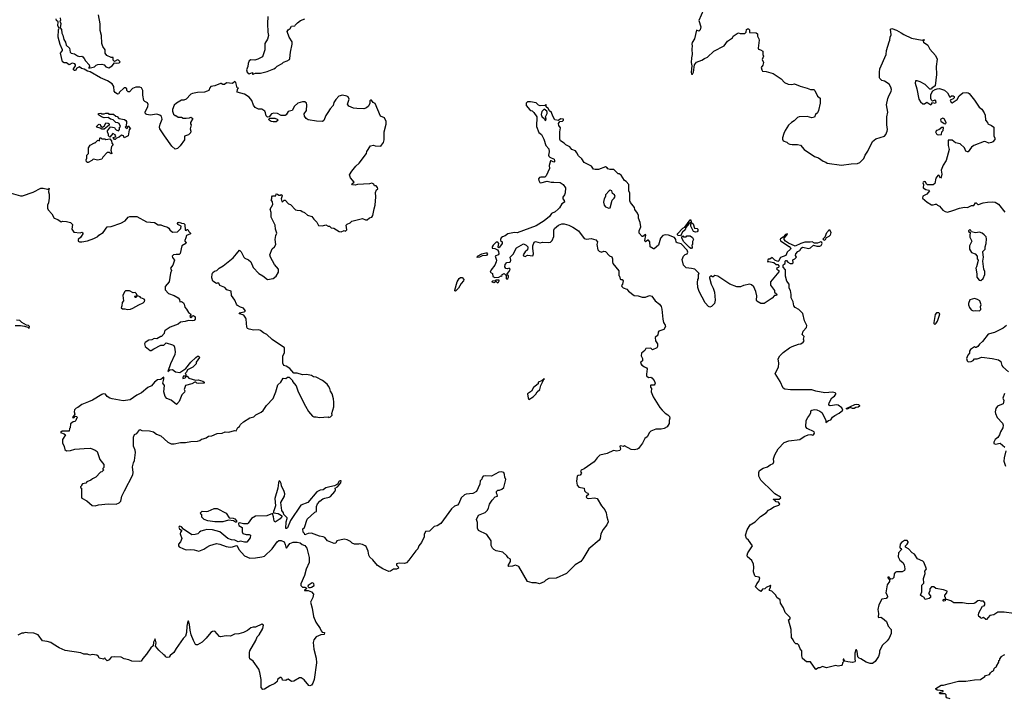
# Model space of a CAD drawing. Extents: x 1980017 to 2252640, y 74400 to 266395.
# Tile 147 of 256: x 2069476 to 2081827, y 180280 to 188793. Entities that reach past the tile are written whole.
import ezdxf

# ---------------------------------------------------------------- set-up
doc = ezdxf.new("R2010")
doc.units = 0

msp = doc.modelspace()

# ---------------------------------------------------------------- linework, layer by layer
at = {"layer": '0CON20XD'}
for points in [[(2069982, 188815), (2069988, 188785), (2069980, 188775), (2069993, 188745), (2069982, 188692), (2070002, 188672), (2070003, 188625), (2070017, 188597), (2070031, 188545), (2070052, 188512), (2070060, 188475), (2070100, 188435), (2070110, 188385), (2070120, 188375), (2070165, 188366), (2070200, 188340), (2070225, 188332), (2070255, 188337), (2070269, 188329), (2070287, 188307), (2070300, 188275), (2070347, 188225), (2070350, 188205), (2070342, 188195), (2070343, 188183), (2070397, 188197), (2070415, 188202), (2070435, 188222), (2070457, 188233), (2070505, 188236), (2070536, 188226), (2070555, 188202), (2070595, 188188), (2070637, 188215), (2070665, 188252), (2070686, 188246), (2070725, 188250), (2070736, 188265), (2070717, 188287), (2070705, 188291), (2070665, 188270), (2070648, 188285), (2070650, 188320), (2070625, 188320), (2070570, 188345), (2070550, 188375), (2070548, 188415), (2070518, 188455), (2070508, 188495), (2070504, 188594), (2070486, 188656), (2070485, 188740), (2070466, 188855)], [(2078054, 188916), (2077996, 188785), (2078019, 188705), (2078014, 188666), (2077995, 188648), (2077965, 188662), (2077943, 188555), (2077911, 188505), (2077907, 188485), (2077912, 188465), (2077907, 188425), (2077911, 188355), (2077903, 188313), (2077899, 188255), (2077908, 188215), (2077900, 188135), (2077905, 188110), (2077915, 188110), (2077929, 188135), (2077943, 188227), (2077965, 188260), (2078032, 188285), (2078065, 188306), (2078105, 188321), (2078185, 188400), (2078312, 188465), (2078355, 188522), (2078416, 188564), (2078428, 188585), (2078475, 188622), (2078495, 188628), (2078515, 188620), (2078572, 188618), (2078590, 188635), (2078595, 188670), (2078605, 188678), (2078617, 188677), (2078630, 188665), (2078632, 188632), (2078715, 188628), (2078730, 188615), (2078730, 188585), (2078750, 188555), (2078752, 188535), (2078738, 188435), (2078745, 188422), (2078767, 188417), (2078798, 188398), (2078798, 188358), (2078807, 188335), (2078788, 188295), (2078808, 188255), (2078797, 188223), (2078777, 188195), (2078784, 188165), (2078795, 188148), (2078842, 188142), (2078928, 188118), (2079030, 188050), (2079072, 188005), (2079115, 187986), (2079160, 187980), (2079195, 187988), (2079268, 187958), (2079355, 187936), (2079395, 187917), (2079438, 187918), (2079450, 187905), (2079482, 187835), (2079517, 187807), (2079516, 187744), (2079497, 187653), (2079482, 187625), (2079458, 187605), (2079448, 187572), (2079415, 187561), (2079355, 187580), (2079255, 187576), (2079232, 187565), (2079192, 187525), (2079158, 187505), (2079120, 187470), (2079077, 187405), (2079060, 187365), (2079043, 187313), (2079043, 187293), (2079054, 187274), (2079100, 187255), (2079115, 187240), (2079135, 187232), (2079166, 187226), (2079235, 187229), (2079271, 187221), (2079315, 187163), (2079445, 187078), (2079495, 187062), (2079555, 187017), (2079590, 187005), (2079605, 186992), (2079785, 186967), (2079906, 186986), (2079985, 186988), (2080015, 187000), (2080067, 187053), (2080082, 187095), (2080117, 187145), (2080175, 187265), (2080215, 187298), (2080325, 187332), (2080343, 187355), (2080360, 187395), (2080364, 187415), (2080353, 187475), (2080353, 187573), (2080367, 187635), (2080349, 187725), (2080367, 187805), (2080382, 187845), (2080409, 187891), (2080414, 187916), (2080406, 187945), (2080384, 187984), (2080325, 188020), (2080292, 188032), (2080268, 188055), (2080262, 188065), (2080260, 188135), (2080268, 188175), (2080345, 188358), (2080351, 188405), (2080384, 188514), (2080392, 188535), (2080395, 188575), (2080407, 188603), (2080398, 188675), (2080415, 188683), (2080473, 188663), (2080535, 188630), (2080565, 188606), (2080665, 188561), (2080795, 188538), (2080820, 188545), (2080820, 188535), (2080810, 188525), (2080812, 188512), (2080868, 188475), (2080893, 188425), (2080964, 188345), (2080985, 188298), (2080974, 188205), (2080976, 188106), (2080958, 187965), (2080920, 187935), (2080915, 187920), (2080895, 187920), (2080835, 187982), (2080770, 188015), (2080735, 188028), (2080713, 188027), (2080708, 187995), (2080730, 187925), (2080756, 187795), (2080774, 187764), (2080805, 187738), (2080825, 187738), (2080855, 187757), (2080905, 187727), (2080915, 187732), (2080927, 187753), (2080955, 187748), (2080971, 187755), (2080968, 187775), (2080955, 187782), (2080925, 187772), (2080913, 187783), (2080904, 187805), (2080906, 187855), (2080931, 187899), (2080962, 187918), (2080986, 187924), (2081015, 187928), (2081079, 187909), (2081114, 187875), (2081145, 187820), (2081165, 187840), (2081185, 187838), (2081198, 187828), (2081197, 187813), (2081185, 187800), (2081150, 187785), (2081160, 187755), (2081175, 187749), (2081235, 187791), (2081261, 187839), (2081308, 187875), (2081355, 187880), (2081375, 187876), (2081385, 187867), (2081454, 187785), (2081514, 187695), (2081545, 187670), (2081576, 187626), (2081589, 187595), (2081592, 187532), (2081617, 187505), (2081622, 187485), (2081666, 187466), (2081694, 187445), (2081698, 187335), (2081709, 187305), (2081708, 187292), (2081685, 187260), (2081667, 187253), (2081634, 187246), (2081595, 187262), (2081575, 187264), (2081444, 187214), (2081414, 187196), (2081376, 187134), (2081365, 187134), (2081346, 187145), (2081326, 187186), (2081275, 187237), (2081215, 187248), (2081172, 187282), (2081125, 187280), (2081124, 187215), (2081136, 187165), (2081097, 187025), (2081062, 186968), (2081036, 186905), (2081042, 186855), (2081035, 186817), (2081025, 186807), (2081005, 186842), (2080995, 186838), (2080969, 186805), (2080955, 186738), (2080937, 186723), (2080863, 186723), (2080852, 186732), (2080838, 186758), (2080825, 186762), (2080808, 186755), (2080804, 186746), (2080812, 186725), (2080808, 186685), (2080845, 186664), (2080882, 186655), (2080888, 186645), (2080857, 186605), (2080805, 186580), (2080803, 186555), (2080859, 186505), (2080915, 186472), (2080935, 186469), (2080965, 186480), (2080975, 186478), (2080988, 186465), (2081015, 186453), (2081055, 186403), (2081085, 186387), (2081115, 186380), (2081181, 186399), (2081265, 186428), (2081330, 186440), (2081365, 186439), (2081416, 186464), (2081446, 186464), (2081466, 186494), (2081476, 186495), (2081495, 186473), (2081504, 186474), (2081564, 186496), (2081615, 186503), (2081675, 186508), (2081714, 186504), (2081755, 186477), (2081835, 186380)], [(2073345, 183810), (2073355, 183802), (2073375, 183810), (2073397, 183833), (2073392, 183855), (2073417, 183935), (2073416, 183995), (2073413, 184037), (2073395, 184100), (2073373, 184135), (2073368, 184165), (2073352, 184195), (2073333, 184223), (2073275, 184268), (2073195, 184308), (2073163, 184313), (2073135, 184328), (2073075, 184342), (2073025, 184340), (2072955, 184360), (2072915, 184360), (2072866, 184416), (2072817, 184447), (2072790, 184455), (2072778, 184485), (2072778, 184575), (2072798, 184615), (2072800, 184675), (2072645, 184780), (2072575, 184843), (2072534, 184864), (2072496, 184896), (2072475, 184901), (2072415, 184900), (2072355, 184911), (2072335, 184921), (2072327, 184937), (2072318, 185035), (2072311, 185051), (2072286, 185086), (2072238, 185105), (2072230, 185115), (2072292, 185128), (2072307, 185135), (2072306, 185145), (2072284, 185174), (2072245, 185188), (2072208, 185208), (2072194, 185224), (2072174, 185275), (2072134, 185335), (2072129, 185389), (2072076, 185406), (2072050, 185435), (2071985, 185460), (2071975, 185490), (2071955, 185490), (2071943, 185483), (2071900, 185515), (2071886, 185555), (2071891, 185605), (2071898, 185622), (2071922, 185638), (2071950, 185645), (2071980, 185675), (2072030, 185705), (2072156, 185804), (2072194, 185856), (2072235, 185900), (2072255, 185880), (2072288, 185815), (2072301, 185801), (2072345, 185780), (2072376, 185756), (2072403, 185685), (2072475, 185608), (2072525, 185582), (2072585, 185532), (2072655, 185548), (2072692, 185575), (2072722, 185625), (2072722, 185665), (2072672, 185722), (2072623, 185813), (2072613, 185845), (2072643, 185917), (2072672, 185945), (2072690, 185975), (2072682, 186035), (2072688, 186085), (2072701, 186115), (2072684, 186165), (2072681, 186215), (2072631, 186315), (2072632, 186375), (2072620, 186415), (2072650, 186475), (2072647, 186507), (2072630, 186535), (2072638, 186545), (2072638, 186572), (2072648, 186582), (2072688, 186582), (2072695, 186608), (2072710, 186605), (2072725, 186590), (2072745, 186590), (2072755, 186600), (2072770, 186585), (2072758, 186545), (2072765, 186512), (2072775, 186510), (2072795, 186530), (2072805, 186530), (2072850, 186485), (2072873, 186473), (2072935, 186410), (2072955, 186402), (2073005, 186400), (2073020, 186385), (2073050, 186375), (2073085, 186340), (2073140, 186325), (2073165, 186290), (2073203, 186253), (2073225, 186212), (2073275, 186208), (2073315, 186218), (2073345, 186202), (2073362, 186202), (2073385, 186182), (2073415, 186177), (2073485, 186138), (2073507, 186133), (2073545, 186148), (2073565, 186140), (2073578, 186155), (2073570, 186215), (2073585, 186230), (2073620, 186245), (2073643, 186267), (2073775, 186298), (2073813, 186283), (2073835, 186282), (2073863, 186307), (2073895, 186318), (2073908, 186335), (2073921, 186419), (2073934, 186466), (2073943, 186573), (2073940, 186625), (2073953, 186657), (2073967, 186673), (2073965, 186690), (2073948, 186708), (2073925, 186710), (2073918, 186728), (2073895, 186742), (2073865, 186733), (2073715, 186724), (2073685, 186717), (2073652, 186722), (2073642, 186735), (2073674, 186755), (2073625, 186810), (2073612, 186845), (2073642, 186895), (2073694, 186956), (2073736, 186994), (2073826, 187114), (2073832, 187138), (2073875, 187210), (2073915, 187218), (2073935, 187210), (2074005, 187208), (2074015, 187218), (2074038, 187252), (2074049, 187285), (2074048, 187385), (2074073, 187483), (2074073, 187515), (2074052, 187562), (2074002, 187585), (2073935, 187740), (2073910, 187755), (2073890, 187785), (2073880, 187785), (2073868, 187775), (2073870, 187745), (2073862, 187725), (2073853, 187707), (2073825, 187688), (2073794, 187674), (2073705, 187678), (2073665, 187683), (2073605, 187707), (2073588, 187735), (2073608, 187795), (2073598, 187825), (2073580, 187835), (2073525, 187848), (2073480, 187835), (2073440, 187790), (2073418, 187755), (2073408, 187715), (2073370, 187675), (2073340, 187630), (2073315, 187592), (2073291, 187529), (2073275, 187517), (2073199, 187519), (2073095, 187539), (2073068, 187555), (2073049, 187585), (2073046, 187614), (2073074, 187656), (2073078, 187725), (2073074, 187745), (2073055, 187764), (2073025, 187763), (2072966, 187744), (2072925, 187710), (2072895, 187656), (2072845, 187640), (2072820, 187600), (2072805, 187592), (2072755, 187590), (2072710, 187615), (2072665, 187620), (2072635, 187612), (2072607, 187573), (2072585, 187570), (2072569, 187589), (2072561, 187625), (2072550, 187645), (2072515, 187671), (2072471, 187671), (2072432, 187692), (2072410, 187720), (2072388, 187778), (2072353, 187823), (2072295, 187857), (2072204, 187884), (2072208, 187922), (2072220, 187935), (2072205, 187940), (2072188, 188005), (2072176, 188016), (2072146, 187994), (2072071, 187999), (2072045, 187980), (2072025, 187982), (2072005, 187994), (2071995, 187992), (2071925, 187965), (2071875, 187953), (2071861, 187939), (2071847, 187905), (2071830, 187895), (2071793, 187883), (2071705, 187879), (2071644, 187866), (2071625, 187857), (2071564, 187796), (2071535, 187784), (2071505, 187783), (2071444, 187746), (2071415, 187720), (2071392, 187665), (2071392, 187645), (2071405, 187610), (2071425, 187590), (2071435, 187590), (2071465, 187570), (2071505, 187570), (2071528, 187558), (2071565, 187558), (2071606, 187564), (2071625, 187572), (2071650, 187555), (2071620, 187505), (2071620, 187485), (2071628, 187475), (2071613, 187425), (2071622, 187395), (2071619, 187375), (2071595, 187349), (2071545, 187330), (2071544, 187285), (2071491, 187209), (2071455, 187177), (2071425, 187170), (2071386, 187205), (2071291, 187335), (2071236, 187426), (2071231, 187445), (2071237, 187483), (2071262, 187545), (2071255, 187578), (2071236, 187596), (2071195, 187610), (2071115, 187597), (2071073, 187603), (2071054, 187614), (2071052, 187635), (2071085, 187705), (2071088, 187729), (2071080, 187750), (2071046, 187766), (2071035, 187780), (2071022, 187845), (2071023, 187903), (2071005, 187938), (2070985, 187947), (2070935, 187947), (2070892, 187928), (2070855, 187890), (2070835, 187890), (2070820, 187905), (2070820, 187925), (2070805, 187940), (2070785, 187940), (2070722, 187878), (2070718, 187862), (2070705, 187860), (2070675, 187878), (2070660, 187895), (2070656, 187956), (2070635, 187988), (2070576, 188026), (2070492, 188062), (2070361, 188141), (2070325, 188148), (2070285, 188172), (2070252, 188182), (2070225, 188202), (2070195, 188187), (2070175, 188156), (2070165, 188156), (2070152, 188165), (2070150, 188175), (2070176, 188215), (2070178, 188228), (2070168, 188238), (2070135, 188246), (2070095, 188228), (2070065, 188252), (2070035, 188251), (2070014, 188265), (2069990, 188375), (2070012, 188405), (2070012, 188415), (2069985, 188480), (2069959, 188575), (2069963, 188665), (2069970, 188685), (2069954, 188715), (2069957, 188767), (2069939, 188785), (2069932, 188805)], [(2072589, 188835), (2072584, 188746), (2072588, 188635), (2072596, 188595), (2072583, 188547), (2072552, 188495), (2072551, 188415), (2072521, 188329), (2072465, 188296), (2072424, 188286), (2072375, 188289), (2072355, 188275), (2072341, 188245), (2072338, 188205), (2072321, 188165), (2072330, 188135), (2072353, 188113), (2072395, 188130), (2072395, 188110), (2072405, 188108)], [(2072405, 188108), (2072415, 188113), (2072435, 188122), (2072496, 188124), (2072580, 188145), (2072665, 188177), (2072685, 188188), (2072705, 188210), (2072767, 188243), (2072785, 188260), (2072830, 188275), (2072860, 188295), (2072866, 188305), (2072872, 188385), (2072896, 188485), (2072896, 188515), (2072858, 188575), (2072831, 188645), (2072844, 188665), (2072869, 188681), (2072885, 188710), (2072926, 188714), (2072930, 188725), (2072960, 188755), (2073000, 188785), (2073055, 188802)], [(2078896, 181674), (2078900, 181695), (2078895, 181697), (2078841, 181669), (2078825, 181653), (2078795, 181650), (2078775, 181622), (2078748, 181635), (2078708, 181678), (2078724, 181715), (2078752, 181755), (2078759, 181789), (2078752, 181802), (2078708, 181808), (2078700, 181815), (2078682, 181865), (2078687, 181925), (2078682, 181965), (2078659, 182009), (2078608, 182055), (2078603, 182075), (2078610, 182105), (2078668, 182195), (2078617, 182265), (2078593, 182285), (2078580, 182325), (2078600, 182395), (2078638, 182455), (2078702, 182495), (2078767, 182563), (2078842, 182605), (2078869, 182641), (2078895, 182651), (2078938, 182682), (2079000, 182705), (2079010, 182715), (2078995, 182740), (2078965, 182747), (2078945, 182770), (2078930, 182775), (2078935, 182780), (2079005, 182780), (2079022, 182795), (2079018, 182805), (2078948, 182845), (2078918, 182875), (2078772, 183015), (2078748, 183068), (2078748, 183115), (2078755, 183140), (2078804, 183166), (2078858, 183182), (2078892, 183208), (2078928, 183225), (2078937, 183245), (2078932, 183285), (2078950, 183335), (2078991, 183409), (2079065, 183488), (2079125, 183509), (2079262, 183528), (2079318, 183565), (2079365, 183584), (2079402, 183588), (2079425, 183580), (2079435, 183587), (2079446, 183605), (2079442, 183622), (2079353, 183663), (2079338, 183685), (2079342, 183765), (2079362, 183805), (2079388, 183835), (2079402, 183865), (2079402, 183885), (2079412, 183895), (2079445, 183904), (2079475, 183899), (2079515, 183882), (2079538, 183865), (2079557, 183837), (2079590, 183765), (2079590, 183740), (2079620, 183765), (2079652, 183775), (2079672, 183808), (2079701, 183829), (2079755, 183859), (2079800, 183895), (2079789, 183925), (2079745, 183959), (2079725, 183961), (2079645, 183951), (2079633, 183955), (2079627, 183965), (2079630, 183985), (2079665, 184048), (2079698, 184072), (2079714, 184095), (2079714, 184105), (2079705, 184114), (2079675, 184119), (2079575, 184114), (2079465, 184134), (2079415, 184150), (2079145, 184150), (2079075, 184157), (2079052, 184172), (2079017, 184255), (2078953, 184353), (2078994, 184436), (2078999, 184485), (2078992, 184538), (2079012, 184578), (2079055, 184618), (2079132, 184675), (2079166, 184694), (2079245, 184722), (2079275, 184728), (2079305, 184748), (2079318, 184765), (2079310, 184785), (2079317, 184817), (2079293, 184845), (2079304, 184886), (2079345, 184930), (2079350, 184955), (2079323, 185015), (2079299, 185109), (2079248, 185158), (2079205, 185181), (2079188, 185205), (2079180, 185255), (2079152, 185305), (2079154, 185345), (2079144, 185394), (2079130, 185425), (2079130, 185475), (2079100, 185515), (2079084, 185574), (2079081, 185655), (2079055, 185690), (2079052, 185708), (2079057, 185723), (2079080, 185735), (2079078, 185765), (2079085, 185772), (2079095, 185772), (2079111, 185751), (2079140, 185735), (2079170, 185735), (2079180, 185745), (2079175, 185780), (2079198, 185792), (2079220, 185815), (2079208, 185835), (2079214, 185855), (2079237, 185885), (2079263, 185897), (2079279, 185925), (2079295, 185939), (2079375, 185924), (2079395, 185930), (2079435, 185964), (2079475, 185953), (2079515, 185952), (2079530, 185960), (2079544, 185985), (2079539, 185999), (2079526, 186006), (2079485, 185989), (2079445, 185989), (2079417, 186007), (2079394, 186004), (2079325, 186002), (2079273, 185987), (2079205, 185951), (2079121, 185991), (2079084, 186014), (2079065, 186035), (2079067, 186053), (2079096, 186084), (2079106, 186106), (2079083, 186097), (2079054, 186066), (2079018, 186045), (2079014, 186035), (2079021, 186021), (2079127, 185947), (2079148, 185922), (2079146, 185914), (2079103, 185875), (2079088, 185835), (2079021, 185809), (2078995, 185764), (2078985, 185758), (2078947, 185777), (2078915, 185810), (2078885, 185790), (2078865, 185790), (2078855, 185770), (2078860, 185755), (2078875, 185760), (2078935, 185746), (2078965, 185723), (2078985, 185724), (2078999, 185705), (2079001, 185695), (2078995, 185686), (2078970, 185675), (2078974, 185665), (2079000, 185645), (2078999, 185631), (2078894, 185505), (2078894, 185465), (2078944, 185395), (2078946, 185376), (2078970, 185355), (2078973, 185345), (2078968, 185335), (2078945, 185333), (2078915, 185299), (2078816, 185235), (2078775, 185234), (2078725, 185264), (2078718, 185275), (2078721, 185331), (2078711, 185385), (2078685, 185441), (2078655, 185468), (2078635, 185474), (2078555, 185459), (2078517, 185443), (2078473, 185443), (2078386, 185476), (2078235, 185577), (2078195, 185583), (2078175, 185568), (2078165, 185568), (2078145, 185580), (2078130, 185565), (2078130, 185555), (2078151, 185475), (2078176, 185425), (2078191, 185375), (2078200, 185275), (2078192, 185235), (2078156, 185194), (2078135, 185188), (2078118, 185195), (2078073, 185243), (2077999, 185385), (2077984, 185435), (2077980, 185495), (2077982, 185535), (2077990, 185545), (2077990, 185595), (2077998, 185608), (2077945, 185663), (2077905, 185674), (2077835, 185680), (2077802, 185715), (2077787, 185785), (2077805, 185828), (2077823, 185847), (2077848, 185855), (2077857, 185875), (2077851, 185901), (2077775, 185982), (2077722, 185992), (2077713, 186003), (2077708, 186035), (2077689, 186059), (2077615, 186091), (2077576, 186094), (2077542, 186085), (2077516, 186054), (2077489, 185965), (2077435, 185919), (2077425, 185919), (2077385, 185942), (2077379, 186005), (2077365, 186027), (2077355, 186028), (2077325, 186008), (2077321, 186011), (2077319, 186025), (2077332, 186092), (2077325, 186097), (2077295, 186075), (2077285, 186074), (2077246, 186116), (2077246, 186144), (2077270, 186195), (2077261, 186251), (2077240, 186305), (2077237, 186337), (2077225, 186367), (2077192, 186412), (2077188, 186438), (2077139, 186499), (2077132, 186522), (2077129, 186615), (2077118, 186645), (2077118, 186725), (2077085, 186762), (2077064, 186774), (2077023, 186843), (2076995, 186860), (2076985, 186860), (2076930, 186915), (2076885, 186912), (2076855, 186922), (2076846, 186936), (2076826, 186946), (2076735, 186912), (2076695, 186912), (2076675, 186920), (2076648, 186955), (2076555, 187000), (2076527, 187047), (2076484, 187084), (2076466, 187125), (2076447, 187147), (2076404, 187164), (2076377, 187197), (2076327, 187225), (2076306, 187246), (2076259, 187275), (2076252, 187295), (2076250, 187385), (2076260, 187435), (2076240, 187465), (2076237, 187493), (2076252, 187518), (2076285, 187520), (2076297, 187533), (2076298, 187545), (2076261, 187549), (2076235, 187530), (2076190, 187535), (2076162, 187585), (2076148, 187628), (2076121, 187651), (2076105, 187680), (2076082, 187702), (2076080, 187725), (2076075, 187728), (2076062, 187718), (2076005, 187713), (2075985, 187722), (2075955, 187750), (2075885, 187762), (2075848, 187762), (2075828, 187745), (2075829, 187715), (2075874, 187664), (2075890, 187655), (2075905, 187650), (2075925, 187630), (2075962, 187575), (2075961, 187455), (2075990, 187380), (2076021, 187355), (2076051, 187295), (2076075, 187214), (2076114, 187175), (2076118, 187135), (2076110, 187095), (2076115, 187080), (2076128, 187068), (2076179, 187045), (2076187, 187025), (2076185, 187010), (2076175, 187004), (2076145, 187023), (2076135, 187022), (2076117, 186965), (2076122, 186925), (2076081, 186835), (2076065, 186819), (2076015, 186819), (2075995, 186813), (2075984, 186796), (2075988, 186775), (2076002, 186752), (2076015, 186746), (2076095, 186767), (2076144, 186754), (2076175, 186757), (2076255, 186750), (2076295, 186724), (2076323, 186685), (2076320, 186620), (2076311, 186595), (2076288, 186565), (2076288, 186548), (2076307, 186527), (2076310, 186505), (2076277, 186483), (2076249, 186435), (2076230, 186415), (2076195, 186384), (2076149, 186361), (2076121, 186325), (2076055, 186271), (2075955, 186208), (2075715, 186120), (2075685, 186122), (2075598, 186105), (2075565, 186081), (2075532, 186068), (2075514, 186055), (2075506, 186035), (2075508, 186025), (2075528, 186005), (2075530, 185985), (2075495, 185938), (2075485, 185932), (2075478, 185945), (2075486, 185985), (2075474, 186004), (2075455, 186002), (2075415, 185963), (2075404, 185944), (2075403, 185925), (2075435, 185923), (2075468, 185908), (2075482, 185885), (2075488, 185855), (2075480, 185845), (2075442, 185825), (2075457, 185777), (2075454, 185755), (2075438, 185712), (2075390, 185655), (2075380, 185625), (2075409, 185609), (2075413, 185573), (2075435, 185558), (2075487, 185563), (2075515, 185578), (2075525, 185570), (2075530, 185595), (2075555, 185610), (2075580, 185585), (2075580, 185545), (2075585, 185540), (2075600, 185545), (2075608, 185565), (2075608, 185578), (2075592, 185592), (2075590, 185605), (2075617, 185633), (2075628, 185665), (2075618, 185678), (2075595, 185667), (2075575, 185673), (2075562, 185695), (2075568, 185722), (2075585, 185748), (2075625, 185750), (2075634, 185756), (2075637, 185775), (2075629, 185815), (2075667, 185853), (2075708, 185932), (2075795, 185982), (2075830, 185965), (2075850, 185945), (2075852, 185935), (2075848, 185905), (2075815, 185880), (2075793, 185845), (2075795, 185830), (2075815, 185822), (2075845, 185838), (2075915, 185833), (2075922, 185855), (2075912, 185925), (2075914, 185956), (2075928, 186002), (2075945, 186009), (2076005, 185996), (2076035, 186001), (2076115, 185999), (2076136, 186004), (2076157, 186025), (2076178, 186072), (2076178, 186152), (2076186, 186174), (2076234, 186216), (2076275, 186231), (2076305, 186231), (2076365, 186214), (2076415, 186190), (2076484, 186144), (2076558, 186048)], [(2070675, 187290), (2070665, 187290), (2070650, 187315), (2070678, 187322), (2070682, 187335), (2070675, 187350), (2070643, 187367), (2070605, 187320), (2070590, 187335), (2070592, 187355), (2070578, 187385), (2070578, 187398), (2070615, 187450), (2070665, 187440), (2070672, 187422), (2070685, 187410), (2070715, 187400), (2070730, 187415), (2070730, 187445), (2070740, 187455), (2070725, 187490), (2070709, 187499), (2070683, 187503), (2070650, 187535), (2070614, 187544), (2070587, 187567), (2070535, 187562), (2070503, 187573), (2070465, 187598), (2070460, 187605), (2070468, 187615), (2070495, 187620), (2070505, 187612), (2070535, 187612), (2070555, 187620), (2070585, 187620), (2070595, 187610), (2070655, 187610), (2070682, 187582), (2070698, 187578), (2070720, 187555), (2070792, 187542), (2070809, 187529), (2070814, 187515), (2070810, 187455), (2070800, 187445), (2070825, 187430), (2070835, 187460), (2070868, 187425), (2070848, 187412), (2070838, 187335), (2070785, 187312), (2070778, 187335), (2070755, 187343), (2070725, 187318), (2070692, 187308), (2070675, 187290)], [(2076075, 187530), (2076080, 187545), (2076071, 187575), (2076092, 187615), (2076094, 187634), (2076087, 187647), (2076055, 187670), (2076028, 187642), (2076018, 187605), (2076028, 187578), (2076058, 187548), (2076062, 187535), (2076075, 187530)], [(2070535, 187420), (2070505, 187420), (2070484, 187434), (2070443, 187443), (2070440, 187455), (2070465, 187480), (2070475, 187482), (2070485, 187480), (2070496, 187456), (2070515, 187447), (2070538, 187462), (2070555, 187500), (2070587, 187497), (2070600, 187485), (2070598, 187472), (2070535, 187420)], [(2072655, 187510), (2072630, 187515), (2072605, 187532), (2072603, 187547), (2072615, 187558), (2072675, 187558), (2072707, 187547), (2072717, 187533), (2072695, 187513), (2072655, 187510)], [(2081095, 187488), (2081096, 187504), (2081075, 187550), (2081055, 187557), (2081032, 187545), (2081028, 187535), (2081032, 187522), (2081075, 187491), (2081095, 187488)], [(2081005, 187348), (2081035, 187352), (2081040, 187355), (2081043, 187387), (2081060, 187405), (2081065, 187440), (2081045, 187440), (2081007, 187413), (2080975, 187402), (2080964, 187386), (2080975, 187360), (2080985, 187352), (2081005, 187348)], [(2070325, 187000), (2070315, 187010), (2070312, 187035), (2070320, 187055), (2070320, 187095), (2070340, 187115), (2070340, 187185), (2070361, 187219), (2070415, 187250), (2070425, 187250), (2070455, 187280), (2070478, 187272), (2070480, 187305), (2070485, 187310), (2070495, 187310), (2070505, 187300), (2070545, 187300), (2070555, 187292), (2070605, 187300), (2070628, 187275), (2070633, 187243), (2070648, 187225), (2070628, 187202), (2070618, 187155), (2070630, 187115), (2070625, 187110), (2070597, 187127), (2070575, 187128), (2070521, 187069), (2070505, 187042), (2070455, 187032), (2070398, 187042), (2070380, 187025), (2070335, 187002), (2070325, 187000)], [(2069338, 186625), (2069485, 186583), (2069513, 186583), (2069645, 186631), (2069741, 186679), (2069770, 186680), (2069825, 186666), (2069843, 186667), (2069845, 186678), (2069843, 186667), (2069839, 186635), (2069846, 186605), (2069844, 186556), (2069836, 186495), (2069823, 186465), (2069825, 186430), (2069835, 186408), (2069878, 186358), (2069908, 186305), (2069955, 186287), (2069995, 186258), (2070016, 186264), (2070065, 186263), (2070115, 186250), (2070138, 186225), (2070131, 186165), (2070155, 186127), (2070235, 186121), (2070255, 186126), (2070269, 186119), (2070272, 186115), (2070242, 186065), (2070211, 186035), (2070210, 186015), (2070225, 186008), (2070255, 186006), (2070325, 186019), (2070405, 186050), (2070455, 186075), (2070471, 186089), (2070525, 186123), (2070575, 186194), (2070625, 186199), (2070745, 186242), (2070798, 186272), (2070837, 186315), (2070856, 186324), (2070945, 186324), (2071069, 186259), (2071167, 186247), (2071215, 186221), (2071245, 186221), (2071276, 186206), (2071332, 186192), (2071348, 186178), (2071358, 186155), (2071395, 186128), (2071455, 186130), (2071498, 186175), (2071502, 186202), (2071462, 186222), (2071456, 186235), (2071465, 186248), (2071475, 186252), (2071505, 186239), (2071535, 186238), (2071548, 186225), (2071552, 186152), (2071565, 186150), (2071575, 186160), (2071585, 186160), (2071598, 186135), (2071620, 186115), (2071620, 186105), (2071568, 186085), (2071562, 186055), (2071548, 186025), (2071548, 186015), (2071564, 185995), (2071561, 185985), (2071512, 185955), (2071489, 185861), (2071475, 185847), (2071438, 185848), (2071406, 185844), (2071389, 185825), (2071391, 185811), (2071420, 185775), (2071398, 185715), (2071369, 185675), (2071379, 185645), (2071368, 185615), (2071350, 185505), (2071301, 185445), (2071300, 185405), (2071345, 185357), (2071415, 185334), (2071465, 185302), (2071482, 185285), (2071485, 185252), (2071505, 185258), (2071531, 185241), (2071541, 185225), (2071547, 185185), (2071570, 185160), (2071592, 185122), (2071618, 185105), (2071622, 185095), (2071611, 185075), (2071615, 185062), (2071625, 185058), (2071636, 185064), (2071645, 185080), (2071655, 185082), (2071676, 185066), (2071679, 185035), (2071665, 185021), (2071645, 185017), (2071595, 185021), (2071553, 185007), (2071495, 184997), (2071466, 184974), (2071364, 184936), (2071302, 184895), (2071292, 184885), (2071288, 184855), (2071255, 184820), (2071245, 184820), (2071195, 184790), (2071165, 184792), (2071135, 184778), (2071098, 184772), (2071050, 184745), (2071040, 184725), (2071050, 184695), (2071112, 184642), (2071125, 184642), (2071157, 184663), (2071245, 184712), (2071285, 184710), (2071315, 184738), (2071395, 184714), (2071409, 184705), (2071419, 184685), (2071426, 184625), (2071422, 184595), (2071366, 184475), (2071335, 184380), (2071361, 184399), (2071394, 184404), (2071430, 184375), (2071485, 184367), (2071561, 184419), (2071621, 184495), (2071685, 184557), (2071705, 184571), (2071722, 184572), (2071730, 184555), (2071690, 184495), (2071690, 184475), (2071650, 184435), (2071580, 184400), (2071567, 184373), (2071550, 184355), (2071560, 184345), (2071560, 184320), (2071525, 184320), (2071521, 184301), (2071524, 184294), (2071540, 184295), (2071560, 184305), (2071560, 184320), (2071575, 184320), (2071598, 184295), (2071682, 184272), (2071715, 184277), (2071775, 184258), (2071790, 184245), (2071789, 184235), (2071715, 184229), (2071697, 184235), (2071685, 184248), (2071675, 184248), (2071635, 184225), (2071556, 184204), (2071538, 184155), (2071546, 184136), (2071545, 184120), (2071511, 184089), (2071478, 184002), (2071445, 183968), (2071375, 184020), (2071322, 184042), (2071301, 184065), (2071286, 184125), (2071293, 184205), (2071273, 184235), (2071286, 184285), (2071285, 184308), (2071245, 184280), (2071206, 184274), (2071169, 184245), (2071130, 184200), (2071085, 184179), (2071005, 184111), (2070945, 184083), (2070864, 184026), (2070775, 184012), (2070635, 184036), (2070605, 184044), (2070572, 184065), (2070552, 184095), (2070525, 184100), (2070505, 184093), (2070389, 184021), (2070339, 184001), (2070254, 183966), (2070205, 183928), (2070185, 183920), (2070165, 183900), (2070158, 183875), (2070167, 183843), (2070140, 183805), (2070155, 183800), (2070172, 183818), (2070190, 183815), (2070200, 183805), (2070188, 183792), (2070180, 183765), (2070167, 183753), (2070145, 183750), (2070112, 183725), (2070110, 183675), (2070100, 183665), (2070095, 183630), (2070008, 183632), (2069990, 183615), (2070035, 183600), (2070050, 183585), (2070014, 183526), (2070013, 183485), (2070035, 183440), (2070043, 183403), (2070063, 183383), (2070115, 183387), (2070166, 183404), (2070285, 183416), (2070365, 183417), (2070425, 183392), (2070448, 183375), (2070480, 183275), (2070530, 183215), (2070530, 183175), (2070520, 183165), (2070520, 183155), (2070530, 183145), (2070508, 183122), (2070492, 183118), (2070430, 183055), (2070390, 183035), (2070370, 183015), (2070320, 182995), (2070305, 182980), (2070265, 182970), (2070250, 182955), (2070250, 182945), (2070240, 182935), (2070240, 182925), (2070250, 182915), (2070250, 182805), (2070255, 182792), (2070318, 182758), (2070385, 182698), (2070425, 182693), (2070464, 182706), (2070585, 182722), (2070685, 182717), (2070726, 182734), (2070745, 182752), (2070759, 182815), (2070790, 182885), (2070896, 183085), (2070900, 183115), (2070891, 183185), (2070903, 183235), (2070918, 183265), (2070927, 183365), (2070924, 183394), (2070904, 183445), (2070904, 183556), (2070915, 183588), (2070945, 183602), (2070985, 183652), (2071008, 183638), (2071105, 183637), (2071155, 183623), (2071193, 183593), (2071245, 183572), (2071335, 183492), (2071375, 183473), (2071415, 183474), (2071495, 183491), (2071555, 183489), (2071625, 183503), (2071705, 183506), (2071734, 183516), (2071755, 183533), (2071776, 183534), (2071815, 183549), (2071845, 183568), (2071886, 183574), (2071955, 183604), (2072015, 183606), (2072055, 183624), (2072095, 183619), (2072175, 183638), (2072190, 183635), (2072214, 183676), (2072235, 183690), (2072248, 183715), (2072282, 183748), (2072365, 183798), (2072415, 183810), (2072440, 183835), (2072505, 183870), (2072529, 183891), (2072572, 183955), (2072655, 184042), (2072689, 184125), (2072715, 184212), (2072753, 184247), (2072782, 184298), (2072815, 184292), (2072835, 184310), (2072858, 184308), (2072900, 184265), (2072900, 184255), (2072945, 184200), (2072970, 184125), (2073060, 183945), (2073099, 183879), (2073151, 183821), (2073165, 183812), (2073195, 183812), (2073235, 183802), (2073345, 183810)], [(2076865, 186427), (2076885, 186433), (2076910, 186530), (2076935, 186555), (2076946, 186575), (2076938, 186598), (2076914, 186614), (2076906, 186646), (2076885, 186653), (2076872, 186648), (2076826, 186595), (2076824, 186575), (2076808, 186545), (2076801, 186505), (2076809, 186465), (2076825, 186447), (2076865, 186427)], [(2077765, 186083), (2077737, 186087), (2077728, 186095), (2077728, 186105), (2077795, 186176), (2077818, 186192), (2077885, 186283), (2077895, 186282), (2077898, 186252), (2077868, 186232), (2077832, 186188), (2077823, 186157), (2077791, 186129), (2077765, 186083)], [(2077955, 186127), (2077928, 186135), (2077896, 186205), (2077894, 186226), (2077902, 186248), (2077924, 186234), (2077940, 186180), (2077975, 186173), (2077983, 186165), (2077983, 186145), (2077975, 186133), (2077955, 186127)], [(2079565, 186023), (2079556, 186045), (2079580, 186070), (2079603, 186125), (2079635, 186160), (2079650, 186125), (2079645, 186090), (2079627, 186073), (2079594, 186056), (2079580, 186030), (2079565, 186023)], [(2081535, 185522), (2081562, 185545), (2081583, 185597), (2081584, 185634), (2081570, 185665), (2081560, 185765), (2081568, 185815), (2081558, 185875), (2081560, 185885), (2081588, 185915), (2081588, 185945), (2081600, 185985), (2081606, 186046), (2081598, 186068), (2081576, 186096), (2081550, 186115), (2081515, 186127), (2081465, 186118), (2081415, 186130), (2081408, 186148), (2081395, 186160), (2081380, 186145), (2081380, 186135), (2081400, 186125), (2081393, 186087), (2081397, 186065), (2081419, 186015), (2081392, 185955), (2081389, 185915), (2081415, 185872), (2081460, 185855), (2081488, 185825), (2081488, 185795), (2081498, 185775), (2081497, 185757), (2081480, 185695), (2081469, 185675), (2081484, 185605), (2081481, 185565), (2081510, 185525), (2081535, 185522)], [(2076558, 186048), (2076585, 186038), (2076645, 186049), (2076705, 186032), (2076726, 186005), (2076718, 185975), (2076727, 185905), (2076745, 185890), (2076775, 185879), (2076805, 185890), (2076825, 185887), (2076875, 185832), (2076905, 185818), (2076911, 185795), (2076911, 185755), (2076918, 185735), (2076993, 185643), (2076990, 185585), (2077002, 185575), (2077009, 185539), (2077015, 185533), (2077035, 185532), (2077046, 185516), (2077037, 185475), (2077025, 185460), (2077028, 185445), (2077045, 185431), (2077094, 185414), (2077115, 185387), (2077185, 185334), (2077235, 185328), (2077285, 185312), (2077327, 185313), (2077375, 185334), (2077405, 185327), (2077447, 185267), (2077504, 185225), (2077522, 185195), (2077532, 185162), (2077543, 185035), (2077554, 184995), (2077575, 184960), (2077578, 184945), (2077555, 184908), (2077494, 184886), (2077487, 184873), (2077482, 184835), (2077448, 184805), (2077452, 184765), (2077478, 184725), (2077478, 184695), (2077470, 184675), (2077415, 184650), (2077392, 184672), (2077332, 184668), (2077316, 184644), (2077278, 184612), (2077272, 184575), (2077288, 184545), (2077288, 184515), (2077267, 184495), (2077264, 184485), (2077281, 184461), (2077315, 184437), (2077338, 184428), (2077348, 184415), (2077338, 184345), (2077340, 184325), (2077363, 184303), (2077395, 184307), (2077405, 184302), (2077437, 184265), (2077448, 184235), (2077445, 184220), (2077435, 184210), (2077395, 184210), (2077390, 184205), (2077390, 184185), (2077400, 184165), (2077398, 184125), (2077422, 184062), (2077505, 183928), (2077535, 183893), (2077575, 183857), (2077608, 183838), (2077628, 183815), (2077632, 183795), (2077623, 183765), (2077623, 183727), (2077600, 183685), (2077560, 183665), (2077525, 183657), (2077454, 183656), (2077395, 183632), (2077378, 183615), (2077349, 183561), (2077319, 183541), (2077289, 183481), (2077238, 183412), (2077225, 183404), (2077185, 183396), (2077145, 183402), (2077065, 183448), (2077052, 183438), (2077012, 183448), (2077004, 183445), (2077012, 183405), (2077005, 183389), (2076965, 183379), (2076925, 183391), (2076845, 183350), (2076755, 183329), (2076721, 183299), (2076683, 183247), (2076555, 183159), (2076519, 183141), (2076513, 183125), (2076524, 183105), (2076515, 183091), (2076505, 183081), (2076483, 183077), (2076468, 183065), (2076459, 183005), (2076468, 182955), (2076490, 182930), (2076555, 182917), (2076562, 182885), (2076583, 182863), (2076605, 182853), (2076610, 182835), (2076588, 182815), (2076584, 182804), (2076595, 182793), (2076617, 182787), (2076685, 182797), (2076722, 182785), (2076776, 182695), (2076818, 182645), (2076834, 182605), (2076840, 182555), (2076856, 182516), (2076857, 182493), (2076842, 182455), (2076795, 182400), (2076766, 182345), (2076756, 182285), (2076746, 182265), (2076616, 182155), (2076542, 182028), (2076515, 181996), (2076445, 181953), (2076335, 181847), (2076205, 181788), (2076115, 181782), (2076075, 181762), (2076055, 181742), (2075995, 181718), (2075955, 181728), (2075905, 181728), (2075847, 181747), (2075738, 181935), (2075695, 181950), (2075657, 181937), (2075612, 181935), (2075604, 181945), (2075634, 181995), (2075632, 182025), (2075605, 182042), (2075589, 182069), (2075535, 182112), (2075455, 182132), (2075425, 182148), (2075408, 182165), (2075392, 182198), (2075390, 182255), (2075338, 182335), (2075232, 182385), (2075220, 182415), (2075217, 182485), (2075208, 182525), (2075231, 182579), (2075315, 182613), (2075340, 182635), (2075357, 182665), (2075371, 182715), (2075405, 182764), (2075442, 182808), (2075471, 182815), (2075467, 182837), (2075456, 182855), (2075457, 182875), (2075475, 182890), (2075495, 182890), (2075525, 182903), (2075548, 182925), (2075574, 183025), (2075562, 183055), (2075559, 183089), (2075548, 183115), (2075515, 183121), (2075485, 183116), (2075395, 183066), (2075315, 183073), (2075292, 183065), (2075278, 183052), (2075275, 183030), (2075252, 183008), (2075248, 182965), (2075207, 182875), (2075162, 182848), (2075075, 182841), (2075058, 182832), (2075013, 182795), (2074986, 182724), (2074967, 182705), (2074930, 182690), (2074894, 182656), (2074758, 182472), (2074715, 182442), (2074675, 182436), (2074615, 182378), (2074567, 182373), (2074550, 182335), (2074550, 182305), (2074517, 182235), (2074485, 182192), (2074470, 182155), (2074445, 182132), (2074358, 182012), (2074329, 181981), (2074305, 181972), (2074236, 181974), (2074205, 181966), (2074202, 181952), (2074225, 181928), (2074228, 181915), (2074205, 181902), (2074165, 181900), (2074128, 181875), (2074105, 181871), (2074033, 181903), (2073965, 181947), (2073908, 182018), (2073869, 182049), (2073854, 182075), (2073846, 182126), (2073823, 182183), (2073810, 182195), (2073775, 182208), (2073735, 182218), (2073725, 182212), (2073675, 182212), (2073646, 182225), (2073625, 182246), (2073585, 182270), (2073545, 182277), (2073456, 182254), (2073442, 182228), (2073421, 182221), (2073338, 182255), (2073306, 182296), (2073285, 182308), (2073235, 182316), (2073135, 182350), (2073093, 182347), (2073055, 182330), (2073048, 182348), (2073032, 182365), (2073028, 182405), (2073047, 182425), (2073083, 182527), (2073180, 182615), (2073200, 182625), (2073198, 182685), (2073211, 182719), (2073241, 182755), (2073279, 182781), (2073305, 182792), (2073357, 182803), (2073376, 182814), (2073430, 182875), (2073436, 182895), (2073434, 182916), (2073462, 182935), (2073505, 182982), (2073507, 183007), (2073495, 183008), (2073485, 183003), (2073463, 182967), (2073426, 182944), (2073367, 182933), (2073315, 182919), (2073285, 182896), (2073245, 182890), (2073205, 182871), (2073092, 182738), (2073005, 182703), (2072875, 182512), (2072835, 182420), (2072825, 182410), (2072815, 182410), (2072817, 182495), (2072833, 182535), (2072830, 182545), (2072788, 182585), (2072786, 182605), (2072766, 182636), (2072754, 182735), (2072798, 182815), (2072803, 182845), (2072795, 182875), (2072759, 182945), (2072757, 182977), (2072745, 183002), (2072735, 183010), (2072726, 183004), (2072721, 182985), (2072714, 182915), (2072678, 182785), (2072687, 182695), (2072670, 182645), (2072661, 182625), (2072660, 182605), (2072718, 182598), (2072762, 182575), (2072768, 182565), (2072745, 182532), (2072695, 182500), (2072675, 182492), (2072668, 182505), (2072662, 182555), (2072647, 182597), (2072575, 182571), (2072435, 182564), (2072382, 182535), (2072344, 182476), (2072332, 182468), (2072285, 182468), (2072235, 182481), (2072223, 182477), (2072219, 182465), (2072225, 182449), (2072266, 182425), (2072267, 182367), (2072277, 182347), (2072316, 182336), (2072355, 182336), (2072372, 182325), (2072368, 182295), (2072325, 182240), (2072295, 182239), (2072245, 182250), (2072215, 182242), (2072175, 182264), (2072135, 182267), (2072086, 182286), (2071985, 182368), (2071895, 182392), (2071825, 182398), (2071795, 182390), (2071750, 182375), (2071730, 182365), (2071710, 182345), (2071676, 182334), (2071635, 182329), (2071531, 182401), (2071505, 182432), (2071485, 182441), (2071477, 182435), (2071474, 182425), (2071481, 182405), (2071510, 182385), (2071492, 182365), (2071488, 182345), (2071512, 182285), (2071492, 182245), (2071468, 182215), (2071468, 182195), (2071475, 182182), (2071530, 182155), (2071565, 182142), (2071615, 182148), (2071665, 182142), (2071725, 182128), (2071788, 182152), (2071822, 182178), (2071862, 182198), (2071945, 182223), (2071986, 182216), (2072065, 182183), (2072115, 182177), (2072145, 182179), (2072197, 182197), (2072203, 182193), (2072227, 182147), (2072298, 182068), (2072365, 182040), (2072435, 182041), (2072515, 182054), (2072548, 182065), (2072645, 182157), (2072705, 182242), (2072725, 182258), (2072755, 182258), (2072795, 182242), (2072808, 182208), (2072814, 182175), (2072825, 182164), (2072865, 182224), (2072905, 182238), (2072955, 182239), (2072995, 182229), (2073021, 182211), (2073055, 182199), (2073077, 182165), (2073109, 182045), (2073106, 181985), (2073069, 181901), (2073048, 181822), (2073005, 181718), (2073004, 181695), (2073025, 181676), (2073055, 181674), (2073068, 181665), (2073072, 181655), (2073047, 181635), (2073051, 181631), (2073095, 181633), (2073136, 181616), (2073161, 181585), (2073153, 181545), (2073123, 181485), (2073145, 181410), (2073161, 181305), (2073192, 181235), (2073244, 181155), (2073256, 181126), (2073271, 181111), (2073300, 181105), (2073295, 181082), (2073255, 181078), (2073195, 181052), (2073165, 181012), (2073158, 180982), (2073164, 180895), (2073194, 180785), (2073199, 180725), (2073172, 180515), (2073155, 180472), (2073136, 180444), (2073115, 180438), (2073105, 180442), (2073044, 180514), (2073009, 180539), (2072985, 180537), (2072915, 180497), (2072885, 180493), (2072845, 180520), (2072832, 180518), (2072815, 180502), (2072775, 180510), (2072768, 180528), (2072755, 180540), (2072745, 180540), (2072710, 180515), (2072705, 180490), (2072675, 180468), (2072613, 180437), (2072547, 180393), (2072525, 180392), (2072504, 180415), (2072504, 180515), (2072489, 180605), (2072476, 180646), (2072407, 180745), (2072365, 180777), (2072358, 180795), (2072357, 180855), (2072362, 180875), (2072438, 181005), (2072457, 181053)], [(2077905, 185923), (2077895, 185923), (2077880, 185935), (2077805, 186012), (2077782, 186055), (2077783, 186067), (2077795, 186080), (2077805, 186070), (2077835, 186070), (2077845, 186080), (2077885, 186080), (2077915, 186060), (2077930, 186035), (2077918, 186012), (2077917, 185975), (2077908, 185965), (2077912, 185935), (2077905, 185923)], [(2075215, 185812), (2075218, 185825), (2075275, 185858), (2075325, 185870), (2075337, 185867), (2075346, 185855), (2075334, 185836), (2075279, 185831), (2075245, 185814), (2075215, 185812)], [(2074945, 185389), (2074935, 185390), (2074935, 185400), (2074966, 185505), (2074989, 185545), (2075005, 185558), (2075025, 185560), (2075046, 185535), (2075043, 185517), (2075014, 185485), (2074979, 185425), (2074945, 185389)], [(2075475, 185490), (2075455, 185510), (2075425, 185492), (2075400, 185505), (2075413, 185517), (2075445, 185520), (2075455, 185530), (2075485, 185530), (2075487, 185513), (2075475, 185490)], [(2070825, 185158), (2070865, 185162), (2070897, 185173), (2070972, 185218), (2071025, 185242), (2071041, 185259), (2071046, 185276), (2071038, 185288), (2070995, 185302), (2070988, 185315), (2070965, 185327), (2070952, 185328), (2070935, 185310), (2070925, 185310), (2070920, 185325), (2070948, 185332), (2070943, 185355), (2070925, 185369), (2070898, 185368), (2070852, 185392), (2070805, 185391), (2070790, 185380), (2070771, 185335), (2070777, 185265), (2070760, 185245), (2070758, 185205), (2070748, 185178), (2070765, 185168), (2070795, 185167), (2070825, 185158)], [(2081435, 185140), (2081465, 185147), (2081515, 185142), (2081532, 185158), (2081528, 185195), (2081537, 185215), (2081522, 185265), (2081490, 185285), (2081455, 185297), (2081395, 185280), (2081380, 185235), (2081380, 185215), (2081392, 185182), (2081412, 185155), (2081435, 185140)], [(2069418, 184958), (2069485, 184958), (2069535, 184948), (2069578, 184938), (2069595, 184920), (2069600, 184945), (2069587, 184957), (2069563, 184963), (2069504, 184994), (2069479, 185019), (2069435, 185023)], [(2080955, 184970), (2080972, 184985), (2080988, 185012), (2081011, 185075), (2081018, 185105), (2081007, 185117), (2080975, 185116), (2080961, 185095), (2080942, 184995), (2080943, 184983), (2080955, 184970)], [(2081853, 184955), (2081812, 184925), (2081705, 184871), (2081625, 184848), (2081555, 184758), (2081517, 184723), (2081495, 184692), (2081475, 184680), (2081465, 184680), (2081455, 184690), (2081402, 184655), (2081392, 184635), (2081392, 184608), (2081370, 184585), (2081352, 184545), (2081360, 184515), (2081375, 184503), (2081410, 184505), (2081435, 184518), (2081455, 184540), (2081485, 184538), (2081545, 184560), (2081675, 184544), (2081756, 184526), (2081784, 184504), (2081798, 184455), (2081809, 184439), (2081878, 184375)], [(2075865, 184030), (2075917, 184063), (2075952, 184095), (2075968, 184125), (2076000, 184155), (2076013, 184205), (2076050, 184280), (2076058, 184285), (2076055, 184290), (2076028, 184262), (2075982, 184248), (2075978, 184225), (2075922, 184178), (2075896, 184134), (2075845, 184100), (2075854, 184044), (2075865, 184030)], [(2081830, 184105), (2081807, 184045), (2081822, 184015), (2081813, 183975), (2081740, 183945), (2081719, 183915), (2081711, 183875), (2081715, 183852), (2081739, 183805), (2081805, 183730), (2081812, 183705), (2081807, 183673), (2081780, 183625), (2081766, 183584), (2081745, 183553), (2081712, 183525), (2081698, 183495), (2081698, 183478), (2081715, 183468), (2081775, 183483), (2081835, 183430)], [(2079855, 183908), (2079842, 183915), (2079952, 183965), (2079979, 183969), (2080000, 183965), (2080010, 183955), (2080010, 183945), (2079995, 183932), (2079965, 183927), (2079945, 183914), (2079925, 183914), (2079895, 183928), (2079855, 183908)], [(2081847, 183385), (2081824, 183296), (2081823, 183255), (2081842, 183192)], [(2072185, 182488), (2072158, 182508), (2072097, 182513), (2072025, 182493), (2071925, 182493), (2071835, 182508), (2071790, 182525), (2071762, 182552), (2071760, 182585), (2071750, 182590), (2071743, 182607), (2071764, 182626), (2071816, 182624), (2071842, 182628), (2071915, 182660), (2071955, 182662), (2072065, 182601), (2072105, 182546), (2072155, 182541), (2072175, 182532), (2072196, 182506), (2072195, 182490), (2072185, 182488)], [(2081945, 181346), (2081825, 181362), (2081745, 181359), (2081695, 181328), (2081645, 181319), (2081605, 181269), (2081595, 181270), (2081565, 181292), (2081535, 181280), (2081530, 181295), (2081507, 181307), (2081502, 181325), (2081506, 181354), (2081552, 181438), (2081575, 181440), (2081585, 181452), (2081585, 181480), (2081565, 181498), (2081538, 181498), (2081515, 181509), (2081495, 181504), (2081456, 181475), (2081445, 181468), (2081375, 181466), (2081305, 181476), (2081195, 181480), (2081155, 181503), (2081105, 181520), (2081090, 181520), (2081086, 181504), (2081065, 181500), (2081060, 181505), (2081065, 181522), (2081090, 181520), (2081090, 181545), (2081080, 181555), (2081080, 181575), (2081108, 181605), (2081110, 181625), (2081065, 181642), (2080968, 181658), (2080945, 181680), (2080915, 181680), (2080892, 181655), (2080893, 181625), (2080878, 181595), (2080902, 181565), (2080900, 181545), (2080885, 181532), (2080835, 181520), (2080819, 181549), (2080795, 181557), (2080774, 181576), (2080793, 181617), (2080791, 181699), (2080817, 181725), (2080813, 181785), (2080836, 181846), (2080830, 181875), (2080845, 181890), (2080850, 181905), (2080818, 181988), (2080805, 182001), (2080740, 182030), (2080699, 182089), (2080670, 182105), (2080626, 182156), (2080590, 182175), (2080590, 182195), (2080610, 182215), (2080620, 182235), (2080620, 182245), (2080608, 182258), (2080575, 182260), (2080538, 182235), (2080520, 182215), (2080518, 182175), (2080520, 182165), (2080535, 182160), (2080537, 182147), (2080499, 182105), (2080498, 182055), (2080516, 182015), (2080554, 181984), (2080573, 181955), (2080580, 181905), (2080576, 181885), (2080545, 181866), (2080475, 181866), (2080460, 181860), (2080447, 181843), (2080442, 181795), (2080425, 181779), (2080406, 181776), (2080393, 181783), (2080385, 181798), (2080365, 181800), (2080365, 181790), (2080386, 181766), (2080386, 181745), (2080359, 181705), (2080341, 181605), (2080359, 181575), (2080363, 181555), (2080345, 181534), (2080290, 181525), (2080254, 181455), (2080239, 181395), (2080250, 181345), (2080245, 181300), (2080255, 181293), (2080277, 181297), (2080300, 181285), (2080350, 181245), (2080370, 181185), (2080408, 181145), (2080407, 181093), (2080382, 181035), (2080358, 181002), (2080298, 180945), (2080262, 180875), (2080262, 180845), (2080250, 180805), (2080208, 180742), (2080175, 180718), (2080145, 180717), (2080095, 180733), (2080026, 180776), (2080005, 180782), (2079992, 180802), (2079983, 180873), (2079975, 180890), (2079965, 180890), (2079954, 180846), (2079952, 180775), (2079958, 180745), (2079951, 180739), (2079925, 180730), (2079865, 180739), (2079828, 180748), (2079815, 180770), (2079805, 180770), (2079805, 180760), (2079820, 180745), (2079796, 180724), (2079792, 180698), (2079785, 180692), (2079745, 180682), (2079715, 180690), (2079595, 180662), (2079545, 180678), (2079515, 180662), (2079498, 180662), (2079465, 180640), (2079398, 180738), (2079345, 180740), (2079295, 180780), (2079288, 180815), (2079287, 180877), (2079265, 180900), (2079250, 180945), (2079232, 180962), (2079213, 180963), (2079190, 180985), (2079180, 181015), (2079158, 181045), (2079153, 181143), (2079122, 181265), (2079142, 181278), (2079142, 181295), (2079080, 181355), (2079057, 181417), (2079020, 181475), (2079016, 181516), (2078974, 181544), (2078960, 181575), (2078910, 181625), (2078882, 181632), (2078880, 181645), (2078896, 181674)], [(2073125, 181669), (2073135, 181674), (2073170, 181695), (2073165, 181720), (2073145, 181728), (2073094, 181695), (2073092, 181685), (2073105, 181672), (2073125, 181669)], [(2072457, 181053), (2072480, 181075), (2072526, 181155), (2072536, 181196), (2072515, 181210), (2072435, 181172), (2072405, 181172), (2072375, 181164), (2072335, 181132), (2072285, 181108), (2072225, 181089), (2072170, 181085), (2072122, 181058), (2072066, 181066), (2071995, 181050), (2071984, 181054), (2071925, 181122), (2071895, 181120), (2071875, 181108), (2071817, 181035), (2071766, 180984), (2071705, 180952), (2071691, 180951), (2071682, 180955), (2071656, 181006), (2071629, 181075), (2071614, 181134), (2071608, 181208), (2071595, 181248), (2071585, 181250), (2071572, 181185), (2071569, 181105), (2071555, 181060), (2071525, 181030), (2071438, 180905), (2071408, 180855), (2071364, 180816), (2071350, 180795), (2071325, 180792), (2071305, 180800), (2071300, 180815), (2071284, 180824), (2071220, 180885), (2071180, 180935), (2071190, 180975), (2071175, 181027), (2071154, 180985), (2071152, 180938), (2071122, 180915), (2071066, 180834), (2071019, 180781), (2071002, 180748), (2070975, 180741), (2070885, 180747), (2070845, 180763), (2070785, 180776), (2070748, 180798), (2070665, 180802), (2070623, 180795), (2070599, 180761), (2070575, 180752), (2070550, 180775), (2070545, 180790), (2070527, 180773), (2070473, 180783), (2070466, 180805), (2070445, 180822), (2070385, 180828), (2070355, 180822), (2070325, 180834), (2070282, 180835), (2070245, 180851), (2070045, 180882), (2069972, 180912), (2069898, 180958), (2069865, 180980), (2069820, 180995), (2069762, 181002), (2069708, 181075), (2069655, 181098), (2069575, 181100), (2069545, 181107), (2069525, 181098), (2069504, 181096), (2069455, 181072)], [(2081148, 180275), (2081108, 180288), (2081098, 180298), (2081096, 180325), (2081085, 180336), (2081022, 180335), (2081010, 180345), (2081017, 180353), (2081060, 180365), (2081062, 180375), (2080985, 180382), (2080970, 180395), (2080970, 180405), (2081035, 180447), (2081065, 180447), (2081125, 180460), (2081254, 180496), (2081345, 180496), (2081455, 180514), (2081530, 180515), (2081585, 180552), (2081590, 180565), (2081643, 180577), (2081655, 180600), (2081675, 180620), (2081685, 180620), (2081698, 180632), (2081700, 180655), (2081712, 180668), (2081730, 180675), (2081730, 180685), (2081760, 180735), (2081760, 180755), (2081770, 180765), (2081770, 180775), (2081790, 180795), (2081790, 180805), (2081835, 180830)]]:
    msp.add_lwpolyline(points, dxfattribs=at)

doc.saveas('drawing.dxf')
